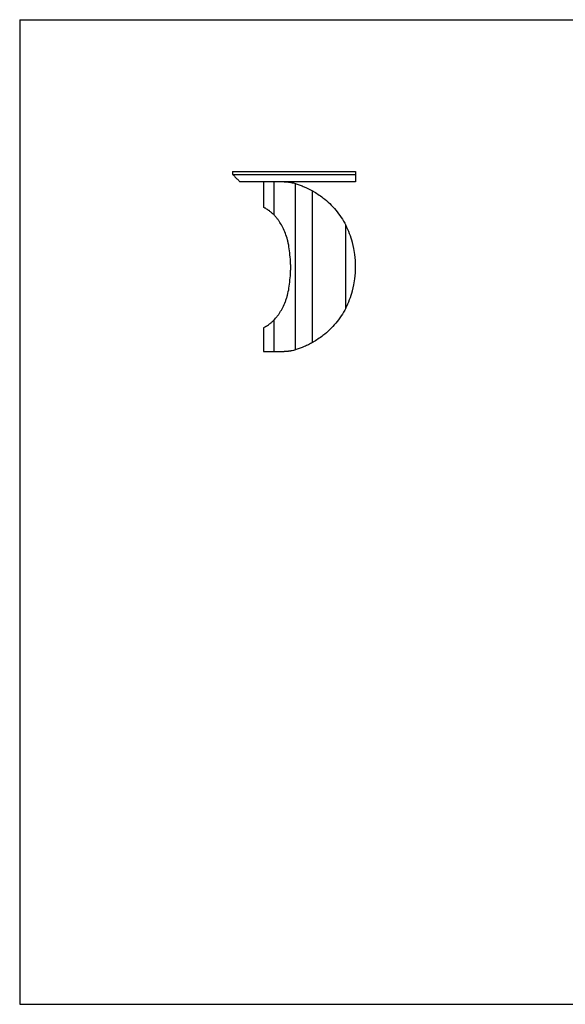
# Model space of a CAD drawing. Header units: millimetres. Extents: x 5 to 292, y 5 to 205.
# Tile 1 of 3: x 5 to 116, y 5 to 205. Entities that reach past the tile are written whole.
import ezdxf

# ---------------------------------------------------------------- set-up
doc = ezdxf.new("R2010")
doc.units = ezdxf.units.MM
doc.layers.add('FORMAT', color=7, linetype='Continuous')

msp = doc.modelspace()

# ---------------------------------------------------------------- linework, layer by layer
at = {"color": 7, "linetype": 'Continuous', "lineweight": 25}
for p, q in [((48.24922, 174.181), (48.24922, 173.581)), ((73.25161, 174.181), (73.25161, 173.581)), ((54.52661, 172.081), (54.52661, 166.90241)), ((56.73413, 165.27696), (56.73413, 172.081)), ((73.25161, 173.581), (73.25161, 172.081)), ((61.07481, 137.96265), (61.07481, 171.69934)), ((64.503, 139.42764), (64.503, 170.23436)), ((54.53994, 166.90241), (54.52661, 166.90241)), ((71.27661, 146.41809), (71.27661, 163.24391)), ((56.73413, 137.581), (56.73413, 144.06657)), ((54.52661, 142.42189), (54.52661, 137.581)), ((54.52661, 142.42189), (54.55454, 142.42189)), ((54.52661, 137.581), (56.73413, 137.581)), ((56.73413, 137.581), (58.77089, 137.581))]:
    msp.add_line(p, q, dxfattribs=at)
for centre, radius, start, end in [((56.30352, 155.50017), 16.85702, 14.5368297, 27.3469689), ((53.72287, 154.831), 19.52301, 345.4631703, 14.5368297), ((56.30352, 154.16183), 16.85702, 332.6530311, 345.4631703)]:
    msp.add_arc(centre, radius, start, end, dxfattribs=at)
for points, knots in [([(48.25105, 174.181), (48.25061, 174.181), (48.24919, 174.181), (48.26271, 174.181), (48.29322, 174.181), (48.34281, 174.181), (48.41123, 174.181), (48.49938, 174.181), (48.60769, 174.181), (48.73754, 174.181), (48.89067, 174.181), (49.06827, 174.181), (49.27157, 174.181), (49.49979, 174.181), (49.75332, 174.181), (50.03244, 174.181), (50.3373, 174.181), (50.65504, 174.181), (50.98139, 174.181), (51.31174, 174.181), (51.66162, 174.181), (52.03083, 174.181), (52.4191, 174.181), (52.82613, 174.181), (53.25153, 174.181), (53.70149, 174.181), (54.17688, 174.181), (54.67855, 174.181), (55.19803, 174.181), (55.73451, 174.181), (56.28711, 174.181), (56.84975, 174.181), (57.42066, 174.181), (57.99816, 174.181), (58.5868, 174.181), (59.18538, 174.181), (59.78906, 174.181), (60.3963, 174.181), (61.00565, 174.181), (61.61945, 174.181), (62.27548, 174.181), (62.97279, 174.181), (63.70889, 174.181), (64.44194, 174.181), (65.16918, 174.181), (65.88771, 174.181), (66.61568, 174.181), (67.34835, 174.181), (68.08027, 174.181), (68.78587, 174.181), (69.46056, 174.181), (70.09958, 174.181), (70.69801, 174.181), (71.21529, 174.181), (71.65463, 174.181), (72.01997, 174.181), (72.34848, 174.181), (72.63764, 174.181), (72.88403, 174.181), (73.08674, 174.181), (73.20089, 174.181), (73.25161, 174.181)], [0, 0, 0, 0, 0.0156121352, 0.0515142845, 0.0867286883, 0.1212091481, 0.1549130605, 0.1872215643, 0.2187100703, 0.2493487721, 0.2791115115, 0.3085554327, 0.337044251, 0.3645625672, 0.3910994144, 0.416648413, 0.4412079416, 0.4647813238, 0.4846058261, 0.5036907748, 0.5220484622, 0.5396945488, 0.5566481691, 0.5729320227, 0.588572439, 0.6035994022, 0.6187204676, 0.6332479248, 0.6472284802, 0.6607123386, 0.6737525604, 0.6864042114, 0.6983813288, 0.7100955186, 0.7215965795, 0.7329317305, 0.744144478, 0.7550754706, 0.7659573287, 0.7768158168, 0.7876705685, 0.8006053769, 0.8135642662, 0.8265454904, 0.8395353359, 0.8525087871, 0.8654302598, 0.8794133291, 0.8932090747, 0.9067343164, 0.9198948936, 0.9325864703, 0.9446952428, 0.956098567, 0.9644785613, 0.9722755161, 0.9794198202, 0.9858393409, 0.9914597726, 0.9962052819, 1, 1, 1, 1]), ([(48.24922, 173.581), (48.33231, 173.49791), (48.49729, 173.33293), (48.74722, 173.08303), (48.99971, 172.83054), (49.25066, 172.57958), (49.50023, 172.32998), (49.66601, 172.16421), (49.74922, 172.081)], [0, 0, 0, 0, 0.169301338, 0.336140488, 0.500550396, 0.66540522, 0.832042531, 1, 1, 1, 1]), ([(48.25102, 173.581), (48.25061, 173.581), (48.24922, 173.581), (48.26258, 173.581), (48.29282, 173.581), (48.34202, 173.581), (48.41027, 173.581), (48.49893, 173.581), (48.60889, 173.581), (48.73673, 173.581), (48.8805, 173.581), (49.03781, 173.581), (49.21455, 173.581), (49.41107, 173.581), (49.62766, 173.581), (49.86455, 173.581), (50.12145, 173.581), (50.39828, 173.581), (50.69493, 173.581), (51.0119, 173.581), (51.34912, 173.581), (51.70641, 173.581), (52.08358, 173.581), (52.48033, 173.581), (52.89633, 173.581), (53.33118, 173.581), (53.78442, 173.581), (54.2555, 173.581), (54.74385, 173.581), (55.24879, 173.581), (55.76959, 173.581), (56.30545, 173.581), (56.85548, 173.581), (57.41871, 173.581), (57.99412, 173.581), (58.5806, 173.581), (59.17695, 173.581), (59.78194, 173.581), (60.39426, 173.581), (61.01257, 173.581), (61.70454, 173.581), (62.47059, 173.581), (63.30785, 173.581), (64.14295, 173.581), (64.97188, 173.581), (65.79051, 173.581), (66.59447, 173.581), (67.37918, 173.581), (68.13989, 173.581), (68.8716, 173.581), (69.56913, 173.581), (70.22707, 173.581), (70.79323, 173.581), (71.27181, 173.581), (71.66776, 173.581), (72.02993, 173.581), (72.35562, 173.581), (72.64233, 173.581), (72.88671, 173.581), (73.08788, 173.581), (73.20122, 173.581), (73.25161, 173.581)], [0, 0, 0, 0, 0.015032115, 0.050828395, 0.085941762, 0.120326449, 0.153940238, 0.186744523, 0.218704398, 0.24978873, 0.276932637, 0.303331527, 0.328971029, 0.353839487, 0.377928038, 0.401230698, 0.423744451, 0.445348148, 0.466175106, 0.486231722, 0.505527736, 0.524076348, 0.541894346, 0.559002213, 0.575424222, 0.591188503, 0.60632706, 0.620875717, 0.634873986, 0.648364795, 0.661394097, 0.674010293, 0.686263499, 0.698204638, 0.709884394, 0.721352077, 0.732654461, 0.743834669, 0.754931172, 0.765976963, 0.776998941, 0.791690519, 0.806405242, 0.821151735, 0.835918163, 0.850673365, 0.865368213, 0.879937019, 0.894298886, 0.908358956, 0.92200952, 0.935130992, 0.94759276, 0.956421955, 0.964738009, 0.972475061, 0.979564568, 0.985935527, 0.991514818, 0.996227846, 1, 1, 1, 1]), ([(73.25161, 172.081), (73.11797, 172.081), (72.85067, 172.081), (72.44774, 172.081), (72.05468, 172.081), (71.59585, 172.081), (71.12263, 172.081), (70.60008, 172.081), (70.03107, 172.081), (69.41857, 172.081), (68.79284, 172.081), (68.15716, 172.081), (67.54228, 172.081), (66.95516, 172.081), (66.39925, 172.081), (65.83693, 172.081), (65.26947, 172.081), (64.69817, 172.081), (64.08127, 172.081), (63.42084, 172.081), (62.71261, 172.081), (62.00886, 172.081), (61.31103, 172.081), (60.65854, 172.081), (60.05679, 172.081), (59.50232, 172.081), (58.96698, 172.081), (58.45233, 172.081), (57.95751, 172.081), (57.48218, 172.081), (57.04086, 172.081), (56.63082, 172.081), (56.2471, 172.081), (55.87446, 172.081), (55.51289, 172.081), (55.12009, 172.081), (54.72776, 172.081), (54.34761, 172.081), (54.01032, 172.081), (53.69338, 172.081), (53.37832, 172.081), (53.06728, 172.081), (52.84041, 172.081), (52.69218, 172.081), (52.61576, 172.081), (52.54038, 172.081), (52.46605, 172.081), (52.39275, 172.081), (52.24589, 172.081), (52.03372, 172.081), (51.77131, 172.081), (51.53252, 172.081), (51.31683, 172.081), (51.12201, 172.081), (50.94519, 172.081), (50.78594, 172.081), (50.6143, 172.081), (50.44267, 172.081), (50.27733, 172.081), (50.14204, 172.081), (50.02915, 172.081), (49.93923, 172.081), (49.8681, 172.081), (49.81588, 172.081), (49.77909, 172.081), (49.75766, 172.081), (49.74876, 172.081), (49.75005, 172.081), (49.75036, 172.081)], [0, 0, 0, 0, 0.01066109, 0.021322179, 0.031972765, 0.042520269, 0.053148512, 0.064037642, 0.076844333, 0.089691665, 0.102511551, 0.115386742, 0.128139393, 0.139067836, 0.149776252, 0.160278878, 0.171188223, 0.181826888, 0.192215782, 0.205375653, 0.218135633, 0.230947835, 0.243828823, 0.256451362, 0.267203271, 0.277895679, 0.28858924, 0.299181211, 0.309780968, 0.320566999, 0.331394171, 0.341294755, 0.351445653, 0.361874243, 0.372605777, 0.383663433, 0.399074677, 0.412631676, 0.42569496, 0.439206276, 0.453181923, 0.469108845, 0.485633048, 0.490061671, 0.494532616, 0.49904614, 0.503602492, 0.508201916, 0.512844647, 0.531913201, 0.551704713, 0.572231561, 0.59175371, 0.611509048, 0.631899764, 0.651755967, 0.671480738, 0.703621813, 0.734368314, 0.766373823, 0.797185, 0.829793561, 0.861273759, 0.893916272, 0.925363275, 0.958033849, 0.990092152, 1, 1, 1, 1]), ([(58.77089, 172.081), (58.90821, 172.081), (59.05011, 172.07697), (59.26973, 172.06353), (59.34406, 172.05782), (59.49499, 172.0437), (59.57154, 172.0353), (59.72649, 172.01562), (59.80493, 172.00435), (59.9637, 171.97868), (60.04409, 171.96427), (60.28747, 171.91606), (60.45278, 171.87728), (60.62089, 171.831)], [0, 0, 0, 0, 0.25, 0.25, 0.375, 0.375, 0.5, 0.5, 0.625, 0.625, 0.75, 0.75, 1, 1, 1, 1]), ([(61.18535, 171.66523), (61.4567, 171.58051), (61.73016, 171.48781), (62.28059, 171.28522), (62.5576, 171.17531), (63.39254, 170.81805), (63.94935, 170.54533), (64.503, 170.23436)], [0, 0, 0, 0, 0.25, 0.25, 0.5, 0.5, 1, 1, 1, 1]), ([(64.58171, 170.18988), (64.92823, 169.99287), (65.2725, 169.78134), (65.95433, 169.32779), (66.29084, 169.08643), (66.62089, 168.831)], [0, 0, 0, 0, 0.5, 0.5, 1, 1, 1, 1]), ([(66.62089, 168.831), (67.09456, 168.4644), (67.55179, 168.07023), (68.42951, 167.22579), (68.84625, 166.77916), (69.63326, 165.83717), (69.99928, 165.34693), (70.67648, 164.32914), (70.9877, 163.80154), (71.27089, 163.25497)], [0, 0, 0, 0, 0.25, 0.25, 0.5, 0.5, 0.75, 0.75, 1, 1, 1, 1]), ([(56.73413, 165.27696), (56.57119, 165.44563), (56.41563, 165.5925), (56.12087, 165.85353), (55.98165, 165.96756), (55.78593, 166.1194), (55.72296, 166.16674), (55.60174, 166.25544), (55.54347, 166.2968), (55.37574, 166.41291), (55.27336, 166.47974), (55.08782, 166.59631), (55.00466, 166.64609), (54.85787, 166.73142), (54.7944, 166.76685), (54.68737, 166.82535), (54.64381, 166.84846), (54.59355, 166.87487), (54.5793, 166.88228), (54.56171, 166.89134), (54.55648, 166.89403), (54.54957, 166.89755), (54.54742, 166.89864), (54.54444, 166.90015), (54.54349, 166.90063), (54.54211, 166.90132), (54.54167, 166.90155), (54.54079, 166.90199), (54.54036, 166.90241), (54.53994, 166.90241)], [0, 0, 0, 0, 0.125, 0.125, 0.25, 0.25, 0.3125, 0.3125, 0.375, 0.375, 0.5, 0.5, 0.625, 0.625, 0.75, 0.75, 0.875, 0.875, 0.9375, 0.9375, 0.96875, 0.96875, 0.984375, 0.984375, 0.9921875, 0.9921875, 0.99609375, 0.99609375, 1, 1, 1, 1]), ([(57.88288, 163.82189), (57.7787, 163.98916), (57.67439, 164.14354), (57.54591, 164.32185), (57.5203, 164.35678), (57.46934, 164.42521), (57.44396, 164.45872), (57.36849, 164.55691), (57.31898, 164.61931), (57.22193, 164.73846), (57.17437, 164.79513), (57.0815, 164.90312), (57.0362, 164.95442), (56.90476, 165.10003), (56.82284, 165.1864), (56.74746, 165.26312)], [0, 0, 0, 0, 0.25, 0.25, 0.3125, 0.3125, 0.375, 0.375, 0.5, 0.5, 0.625, 0.625, 0.75, 0.75, 1, 1, 1, 1]), ([(59.7154, 158.87189), (59.6794, 159.11296), (59.63673, 159.35119), (59.53866, 159.82194), (59.48323, 160.05453), (59.29892, 160.74328), (59.15443, 161.18128), (58.83215, 162.01588), (58.65429, 162.41248), (58.27543, 163.16251), (58.07903, 163.50697), (57.88288, 163.82189)], [0, 0, 0, 0, 0.125, 0.125, 0.25, 0.25, 0.5, 0.5, 0.75, 0.75, 1, 1, 1, 1]), ([(60.04983, 155.5376), (60.02095, 156.09776), (59.97871, 156.65606), (59.86694, 157.76868), (59.79749, 158.32221), (59.7154, 158.87189)], [0, 0, 0, 0, 0.5, 0.5, 1, 1, 1, 1]), ([(60.04983, 153.80617), (60.06469, 154.09435), (60.07218, 154.38314), (60.07217, 154.96089), (60.06469, 155.24942), (60.04983, 155.5376)], [0, 0, 0, 0, 0.5, 0.5, 1, 1, 1, 1]), ([(59.7154, 150.47189), (59.79749, 151.02158), (59.86689, 151.57461), (59.97867, 152.68723), (60.02095, 153.246), (60.04983, 153.80617)], [0, 0, 0, 0, 0.5, 0.5, 1, 1, 1, 1]), ([(57.88288, 145.52189), (58.07894, 145.83666), (58.2753, 146.18105), (58.65396, 146.93061), (58.83186, 147.3272), (59.07377, 147.95359), (59.15028, 148.16764), (59.25786, 148.49669), (59.29252, 148.6077), (59.34261, 148.77623), (59.35898, 148.83274), (59.39108, 148.94643), (59.40681, 149.00362), (59.54482, 149.51956), (59.64343, 149.98992), (59.7154, 150.47189)], [0, 0, 0, 0, 0.25, 0.25, 0.5, 0.5, 0.625, 0.625, 0.6875, 0.6875, 0.71875, 0.71875, 0.75, 0.75, 1, 1, 1, 1]), ([(71.27089, 146.40702), (70.98754, 145.86015), (70.67522, 145.3305), (69.99277, 144.30574), (69.62495, 143.8141), (68.83701, 142.87255), (68.42135, 142.42802), (67.55034, 141.59071), (67.09493, 141.19788), (66.62089, 140.831)], [0, 0, 0, 0, 0.25, 0.25, 0.5, 0.5, 0.75, 0.75, 1, 1, 1, 1]), ([(54.55454, 142.42189), (54.5732, 142.43141), (54.60117, 142.44623), (54.6756, 142.48636), (54.72207, 142.51167), (54.83342, 142.57415), (54.89831, 142.61143), (55.00942, 142.67803), (55.04877, 142.70201), (55.13201, 142.75374), (55.17588, 142.78146), (55.31417, 142.87083), (55.41529, 142.93869), (55.58014, 143.05611), (55.63727, 143.09784), (55.75571, 143.18687), (55.81704, 143.23417), (55.94382, 143.33504), (56.00929, 143.3886), (56.14425, 143.50281), (56.2137, 143.56343), (56.42754, 143.75698), (56.57752, 143.90156), (56.73413, 144.06657)], [0, 0, 0, 0, 0.125, 0.125, 0.25, 0.25, 0.375, 0.375, 0.4375, 0.4375, 0.5, 0.5, 0.625, 0.625, 0.6875, 0.6875, 0.75, 0.75, 0.8125, 0.8125, 0.875, 0.875, 1, 1, 1, 1]), ([(56.74746, 144.08065), (56.82284, 144.15737), (56.90474, 144.2435), (57.03604, 144.38893), (57.08121, 144.44012), (57.17415, 144.5483), (57.22174, 144.60509), (57.31882, 144.72427), (57.3683, 144.78674), (57.46884, 144.91771), (57.51994, 144.98629), (57.67425, 145.20044), (57.77869, 145.35461), (57.88288, 145.52189)], [0, 0, 0, 0, 0.25, 0.25, 0.375, 0.375, 0.5, 0.5, 0.625, 0.625, 0.75, 0.75, 1, 1, 1, 1]), ([(66.62089, 140.831), (66.29085, 140.57557), (65.95494, 140.33462), (65.27312, 139.88105), (64.92822, 139.66912), (64.58171, 139.47212)], [0, 0, 0, 0, 0.5, 0.5, 1, 1, 1, 1]), ([(64.503, 139.42764), (64.22618, 139.27215), (63.94855, 139.12622), (63.39252, 138.85255), (63.11407, 138.72479), (62.27914, 138.36754), (61.72804, 138.1662), (61.18535, 137.99676)], [0, 0, 0, 0, 0.25, 0.25, 0.5, 0.5, 1, 1, 1, 1]), ([(60.62089, 137.831), (60.45276, 137.78471), (60.28756, 137.74595), (60.04449, 137.6978), (59.96425, 137.68341), (59.80542, 137.65771), (59.72687, 137.64643), (59.57191, 137.62674), (59.49543, 137.61834), (59.34454, 137.60421), (59.27008, 137.59849), (59.0502, 137.58503), (58.90823, 137.581), (58.77089, 137.581)], [0, 0, 0, 0, 0.25, 0.25, 0.375, 0.375, 0.5, 0.5, 0.625, 0.625, 0.75, 0.75, 1, 1, 1, 1])]:
    msp.add_open_spline(points, degree=3, knots=knots, dxfattribs=at)
for points in [[(60.62089, 171.831), (60.7699, 171.78997), (60.9213, 171.74614), (61.07481, 171.69934)], [(61.07481, 171.69934), (61.1116, 171.68812), (61.14845, 171.67675), (61.18535, 171.66523)], [(64.503, 170.23436), (64.52925, 170.21962), (64.55548, 170.20479), (64.58171, 170.18988)], [(56.74746, 165.26312), (56.74299, 165.26777), (56.73855, 165.27238), (56.73413, 165.27696)], [(71.27089, 163.25497), (71.2728, 163.25129), (71.27471, 163.2476), (71.27661, 163.24391)], [(71.27661, 146.41809), (71.27471, 146.4144), (71.2728, 146.41071), (71.27089, 146.40702)], [(56.73413, 144.06657), (56.73855, 144.07123), (56.74299, 144.07592), (56.74746, 144.08065)], [(64.58171, 139.47212), (64.55548, 139.4572), (64.52925, 139.44238), (64.503, 139.42764)], [(61.07481, 137.96265), (60.9213, 137.91585), (60.7699, 137.87202), (60.62089, 137.831)], [(61.18535, 137.99676), (61.14845, 137.98524), (61.1116, 137.97387), (61.07481, 137.96265)]]:
    msp.add_open_spline(points, degree=3, dxfattribs=at)
at = {"layer": 'FORMAT', "color": 251, "true_color": 0x484848}
for p, q in [((5, 205), (292, 205)), ((5, 205), (5, 5)), ((5, 5), (292, 5))]:
    msp.add_line(p, q, dxfattribs=at)

doc.saveas('drawing.dxf')
